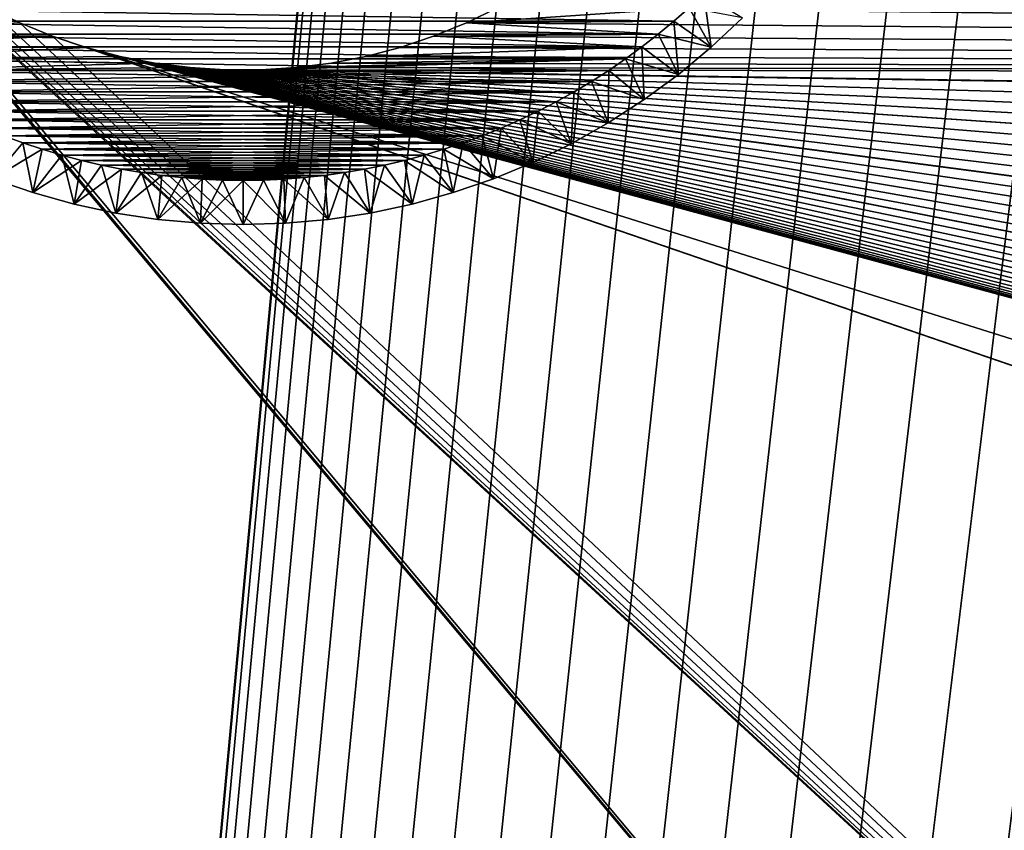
# Model space of a CAD drawing. Extents: x -260 to 260, y -882 to 882.
# Tile 123 of 234: x -205 to -183, y 570 to 589. Entities that reach past the tile are written whole.
import ezdxf

# ---------------------------------------------------------------- set-up
doc = ezdxf.new("R2010")
doc.units = 0
doc.header["$LTSCALE"] = 21.359881
for name, color, linetype in [('1', 7, 'CONTINUOUS'), ('11', 7, 'CONTINUOUS'), ('12', 7, 'CONTINUOUS'), ('16', 7, 'CONTINUOUS'), ('2', 7, 'CONTINUOUS'), ('4', 7, 'CONTINUOUS'), ('83', 7, 'CONTINUOUS'), ('85', 7, 'CONTINUOUS')]:
    doc.layers.add(name, color=color, linetype=linetype)

msp = doc.modelspace()

# ---------------------------------------------------------------- linework, layer by layer
at = {"layer": '1', "color": 7, "linetype": 'CONTINUOUS'}
for points in [[(-253.525, 812.5), (-253.525, 0), (-188.763, 696.46), (-253.525, 812.5)], [(253.525, 812.5), (-253.525, 0), (253.525, 0), (253.525, 812.5)], [(-253.525, 0), (253.525, 812.5), (116.582, 650.819), (-253.525, 0)], [(-188.763, 696.46), (-253.525, 0), (-188.985, 693.883), (-188.763, 696.46)], [(-188.985, 693.883), (-253.525, 0), (-189.096, 691.298), (-188.985, 693.883)], [(-189.096, 691.298), (-253.525, 0), (-189.096, 688.712), (-189.096, 691.298)], [(-189.096, 688.712), (-253.525, 0), (-188.985, 686.127), (-189.096, 688.712)], [(-188.985, 686.127), (-253.525, 0), (-188.763, 683.55), (-188.985, 686.127)], [(-188.763, 683.55), (-253.525, 0), (-188.43, 680.985), (-188.763, 683.55)], [(-188.43, 680.985), (-253.525, 0), (-187.987, 678.437), (-188.43, 680.985)], [(-187.987, 678.437), (-253.525, 0), (-187.434, 675.91), (-187.987, 678.437)], [(-187.434, 675.91), (-253.525, 0), (-186.774, 673.409), (-187.434, 675.91)], [(-186.774, 673.409), (-253.525, 0), (-186.006, 670.939), (-186.774, 673.409)], [(-186.006, 670.939), (-253.525, 0), (-185.133, 668.504), (-186.006, 670.939)], [(-185.133, 668.504), (-253.525, 0), (-184.156, 666.109), (-185.133, 668.504)], [(-184.156, 666.109), (-253.525, 0), (-183.077, 663.758), (-184.156, 666.109)], [(-183.077, 663.758), (-253.525, 0), (-181.898, 661.456), (-183.077, 663.758)], [(-181.898, 661.456), (-253.525, 0), (-180.621, 659.206), (-181.898, 661.456)], [(-180.621, 659.206), (-253.525, 0), (-179.248, 657.014), (-180.621, 659.206)], [(-179.248, 657.014), (-253.525, 0), (-177.782, 654.883), (-179.248, 657.014)], [(-177.782, 654.883), (-253.525, 0), (-176.226, 652.816), (-177.782, 654.883)], [(-176.226, 652.816), (-253.525, 0), (-174.582, 650.819), (-176.226, 652.816)], [(-174.582, 650.819), (-253.525, 0), (-172.854, 648.894), (-174.582, 650.819)], [(114.854, 648.894), (-253.525, 0), (116.582, 650.819), (114.854, 648.894)], [(-172.854, 648.894), (-253.525, 0), (-171.045, 647.046), (-172.854, 648.894)], [(113.045, 647.046), (-253.525, 0), (114.854, 648.894), (113.045, 647.046)], [(-171.045, 647.046), (-253.525, 0), (-169.157, 645.277), (-171.045, 647.046)], [(111.157, 645.277), (-253.525, 0), (113.045, 647.046), (111.157, 645.277)], [(-169.157, 645.277), (-253.525, 0), (-167.196, 643.59), (-169.157, 645.277)], [(109.196, 643.59), (-253.525, 0), (111.157, 645.277), (109.196, 643.59)], [(-167.196, 643.59), (-253.525, 0), (-165.164, 641.99), (-167.196, 643.59)], [(107.164, 641.99), (-253.525, 0), (109.196, 643.59), (107.164, 641.99)], [(-165.164, 641.99), (-253.525, 0), (-163.065, 640.479), (-165.164, 641.99)], [(105.065, 640.479), (-253.525, 0), (107.164, 641.99), (105.065, 640.479)], [(-163.065, 640.479), (-253.525, 0), (-160.902, 639.059), (-163.065, 640.479)], [(102.902, 639.059), (-253.525, 0), (105.065, 640.479), (102.902, 639.059)], [(-160.902, 639.059), (-253.525, 0), (-158.681, 637.734), (-160.902, 639.059)], [(100.681, 637.734), (-253.525, 0), (102.902, 639.059), (100.681, 637.734)], [(-158.681, 637.734), (-253.525, 0), (-156.405, 636.505), (-158.681, 637.734)], [(98.405, 636.505), (-253.525, 0), (100.681, 637.734), (98.405, 636.505)], [(-156.405, 636.505), (-253.525, 0), (-154.078, 635.376), (-156.405, 636.505)], [(96.078, 635.376), (-253.525, 0), (98.405, 636.505), (96.078, 635.376)], [(-154.078, 635.376), (-253.525, 0), (-151.704, 634.347), (-154.078, 635.376)], [(93.704, 634.347), (-253.525, 0), (96.078, 635.376), (93.704, 634.347)], [(-151.704, 634.347), (-253.525, 0), (-149.289, 633.422), (-151.704, 634.347)], [(91.289, 633.422), (-253.525, 0), (93.704, 634.347), (91.289, 633.422)], [(-149.289, 633.422), (-253.525, 0), (-146.835, 632.602), (-149.289, 633.422)], [(88.835, 632.602), (-253.525, 0), (91.289, 633.422), (88.835, 632.602)], [(-146.835, 632.602), (-253.525, 0), (-144.349, 631.887), (-146.835, 632.602)], [(86.349, 631.887), (-253.525, 0), (88.835, 632.602), (86.349, 631.887)], [(-144.349, 631.887), (-253.525, 0), (-141.835, 631.281), (-144.349, 631.887)], [(83.835, 631.281), (-253.525, 0), (86.349, 631.887), (83.835, 631.281)], [(-141.835, 631.281), (-253.525, 0), (-139.296, 630.783), (-141.835, 631.281)], [(81.296, 630.783), (-253.525, 0), (83.835, 631.281), (81.296, 630.783)], [(-139.296, 630.783), (-253.525, 0), (-136.739, 630.395), (-139.296, 630.783)], [(78.739, 630.395), (-253.525, 0), (81.296, 630.783), (78.739, 630.395)], [(-136.739, 630.395), (-253.525, 0), (-134.167, 630.117), (-136.739, 630.395)], [(76.167, 630.117), (-253.525, 0), (78.739, 630.395), (76.167, 630.117)], [(-134.167, 630.117), (-253.525, 0), (-131.586, 629.95), (-134.167, 630.117)], [(73.586, 629.95), (-253.525, 0), (76.167, 630.117), (73.586, 629.95)], [(-131.586, 629.95), (-253.525, 0), (-129, 629.895), (-131.586, 629.95)], [(71, 629.895), (-253.525, 0), (73.586, 629.95), (71, 629.895)], [(-129, 629.895), (-253.525, 0), (71, 629.895), (-129, 629.895)]]:
    msp.add_3dface(points, dxfattribs=at)
at = {"layer": '11', "color": 7, "linetype": 'CONTINUOUS'}
for points in [[(-194.218, 588.918, -20), (-194.94, 588.57, -20), (-189.895, 588.915, -20), (-194.218, 588.918, -20)], [(-189.895, 588.915, -20), (-194.94, 588.57, -20), (-190.241, 588.609, -20), (-189.895, 588.915, -20)], [(-204.317, 588.269, -20), (-205.06, 588.57, -20), (-209.404, 588.314, -20), (-204.317, 588.269, -20)], [(-194.94, 588.57, -20), (-195.683, 588.269, -20), (-190.596, 588.314, -20), (-194.94, 588.57, -20)], [(-190.241, 588.609, -20), (-194.94, 588.57, -20), (-190.596, 588.314, -20), (-190.241, 588.609, -20)], [(-209.04, 588.03, -20), (-204.317, 588.269, -20), (-209.404, 588.314, -20), (-209.04, 588.03, -20)], [(-190.596, 588.314, -20), (-195.683, 588.269, -20), (-190.96, 588.03, -20), (-190.596, 588.314, -20)], [(-203.557, 588.017, -20), (-204.317, 588.269, -20), (-209.04, 588.03, -20), (-203.557, 588.017, -20)], [(-195.683, 588.269, -20), (-196.443, 588.017, -20), (-190.96, 588.03, -20), (-195.683, 588.269, -20)], [(-208.667, 587.757, -20), (-203.557, 588.017, -20), (-209.04, 588.03, -20), (-208.667, 587.757, -20)], [(-202.782, 587.813, -20), (-203.557, 588.017, -20), (-208.667, 587.757, -20), (-202.782, 587.813, -20)], [(-196.443, 588.017, -20), (-197.218, 587.813, -20), (-190.96, 588.03, -20), (-196.443, 588.017, -20)], [(-190.96, 588.03, -20), (-197.218, 587.813, -20), (-191.333, 587.757, -20), (-190.96, 588.03, -20)], [(-201.995, 587.66, -20), (-202.782, 587.813, -20), (-208.667, 587.757, -20), (-201.995, 587.66, -20)], [(-208.285, 587.496, -20), (-201.995, 587.66, -20), (-208.667, 587.757, -20), (-208.285, 587.496, -20)], [(-201.2, 587.558, -20), (-201.995, 587.66, -20), (-208.285, 587.496, -20), (-201.2, 587.558, -20)], [(-198.8, 587.558, -20), (-199.599, 587.506, -20), (-191.333, 587.757, -20), (-198.8, 587.558, -20)], [(-191.333, 587.757, -20), (-199.599, 587.506, -20), (-191.715, 587.496, -20), (-191.333, 587.757, -20)], [(-198.005, 587.66, -20), (-198.8, 587.558, -20), (-191.333, 587.757, -20), (-198.005, 587.66, -20)], [(-197.218, 587.813, -20), (-198.005, 587.66, -20), (-191.333, 587.757, -20), (-197.218, 587.813, -20)], [(-200.401, 587.506, -20), (-201.2, 587.558, -20), (-208.285, 587.496, -20), (-200.401, 587.506, -20)], [(-208.285, 587.496, -20), (-191.715, 587.496, -20), (-200.401, 587.506, -20), (-208.285, 587.496, -20)], [(-207.896, 587.247, -20), (-191.715, 587.496, -20), (-208.285, 587.496, -20), (-207.896, 587.247, -20)], [(-192.104, 587.247, -20), (-191.715, 587.496, -20), (-207.896, 587.247, -20), (-192.104, 587.247, -20)], [(-199.599, 587.506, -20), (-200.401, 587.506, -20), (-191.715, 587.496, -20), (-199.599, 587.506, -20)], [(-207.5, 587.01, -20), (-192.104, 587.247, -20), (-207.896, 587.247, -20), (-207.5, 587.01, -20)], [(-192.5, 587.01, -20), (-192.104, 587.247, -20), (-207.5, 587.01, -20), (-192.5, 587.01, -20)], [(-207.096, 586.785, -20), (-192.5, 587.01, -20), (-207.5, 587.01, -20), (-207.096, 586.785, -20)], [(-192.904, 586.785, -20), (-192.5, 587.01, -20), (-207.096, 586.785, -20), (-192.904, 586.785, -20)], [(-206.686, 586.573, -20), (-192.904, 586.785, -20), (-207.096, 586.785, -20), (-206.686, 586.573, -20)], [(-193.314, 586.573, -20), (-192.904, 586.785, -20), (-206.686, 586.573, -20), (-193.314, 586.573, -20)], [(-206.269, 586.373, -20), (-193.314, 586.573, -20), (-206.686, 586.573, -20), (-206.269, 586.373, -20)], [(-193.731, 586.373, -20), (-193.314, 586.573, -20), (-206.269, 586.373, -20), (-193.731, 586.373, -20)], [(-205.847, 586.186, -20), (-193.731, 586.373, -20), (-206.269, 586.373, -20), (-205.847, 586.186, -20)], [(-194.153, 586.186, -20), (-193.731, 586.373, -20), (-205.847, 586.186, -20), (-194.153, 586.186, -20)], [(-205.419, 586.013, -20), (-194.153, 586.186, -20), (-205.847, 586.186, -20), (-205.419, 586.013, -20)], [(-194.581, 586.013, -20), (-194.153, 586.186, -20), (-205.419, 586.013, -20), (-194.581, 586.013, -20)], [(-204.985, 585.853, -20), (-194.581, 586.013, -20), (-205.419, 586.013, -20), (-204.985, 585.853, -20)], [(-195.015, 585.853, -20), (-194.581, 586.013, -20), (-204.985, 585.853, -20), (-195.015, 585.853, -20)], [(-204.547, 585.706, -20), (-195.015, 585.853, -20), (-204.985, 585.853, -20), (-204.547, 585.706, -20)], [(-195.453, 585.706, -20), (-195.015, 585.853, -20), (-204.547, 585.706, -20), (-195.453, 585.706, -20)], [(-204.105, 585.573, -20), (-195.453, 585.706, -20), (-204.547, 585.706, -20), (-204.105, 585.573, -20)], [(-195.895, 585.573, -20), (-195.453, 585.706, -20), (-204.105, 585.573, -20), (-195.895, 585.573, -20)], [(-203.659, 585.453, -20), (-195.895, 585.573, -20), (-204.105, 585.573, -20), (-203.659, 585.453, -20)], [(-196.341, 585.453, -20), (-195.895, 585.573, -20), (-203.659, 585.453, -20), (-196.341, 585.453, -20)], [(-203.209, 585.347, -20), (-196.341, 585.453, -20), (-203.659, 585.453, -20), (-203.209, 585.347, -20)], [(-196.791, 585.347, -20), (-196.341, 585.453, -20), (-203.209, 585.347, -20), (-196.791, 585.347, -20)], [(-202.756, 585.255, -20), (-196.791, 585.347, -20), (-203.209, 585.347, -20), (-202.756, 585.255, -20)], [(-197.244, 585.255, -20), (-196.791, 585.347, -20), (-202.756, 585.255, -20), (-197.244, 585.255, -20)], [(-202.301, 585.178, -20), (-197.244, 585.255, -20), (-202.756, 585.255, -20), (-202.301, 585.178, -20)], [(-197.699, 585.178, -20), (-197.244, 585.255, -20), (-202.301, 585.178, -20), (-197.699, 585.178, -20)], [(-201.843, 585.114, -20), (-197.699, 585.178, -20), (-202.301, 585.178, -20), (-201.843, 585.114, -20)], [(-198.157, 585.114, -20), (-197.699, 585.178, -20), (-201.843, 585.114, -20), (-198.157, 585.114, -20)], [(-201.384, 585.064, -20), (-198.157, 585.114, -20), (-201.843, 585.114, -20), (-201.384, 585.064, -20)], [(-198.616, 585.064, -20), (-198.157, 585.114, -20), (-201.384, 585.064, -20), (-198.616, 585.064, -20)], [(-200.923, 585.028, -20), (-198.616, 585.064, -20), (-201.384, 585.064, -20), (-200.923, 585.028, -20)], [(-199.077, 585.028, -20), (-198.616, 585.064, -20), (-200.923, 585.028, -20), (-199.077, 585.028, -20)], [(-200.462, 585.007, -20), (-199.077, 585.028, -20), (-200.923, 585.028, -20), (-200.462, 585.007, -20)], [(-199.538, 585.007, -20), (-199.077, 585.028, -20), (-200.462, 585.007, -20), (-199.538, 585.007, -20)], [(-200, 585, -20), (-199.538, 585.007, -20), (-200.462, 585.007, -20), (-200, 585, -20)]]:
    msp.add_3dface(points, dxfattribs=at)
at = {"layer": '12', "color": 7, "linetype": 'CONTINUOUS'}
for points in [[(-209.759, 588.609, -70), (-210.105, 588.915, -70), (-190.241, 588.609, -70), (-209.759, 588.609, -70)], [(-190.241, 588.609, -70), (-210.105, 588.915, -70), (-189.895, 588.915, -70), (-190.241, 588.609, -70)], [(-209.404, 588.314, -70), (-209.759, 588.609, -70), (-190.596, 588.314, -70), (-209.404, 588.314, -70)], [(-190.596, 588.314, -70), (-209.759, 588.609, -70), (-190.241, 588.609, -70), (-190.596, 588.314, -70)], [(-209.04, 588.03, -70), (-209.404, 588.314, -70), (-190.96, 588.03, -70), (-209.04, 588.03, -70)], [(-190.96, 588.03, -70), (-209.404, 588.314, -70), (-190.596, 588.314, -70), (-190.96, 588.03, -70)], [(-208.667, 587.757, -70), (-209.04, 588.03, -70), (-191.333, 587.757, -70), (-208.667, 587.757, -70)], [(-191.333, 587.757, -70), (-209.04, 588.03, -70), (-190.96, 588.03, -70), (-191.333, 587.757, -70)], [(-208.285, 587.496, -70), (-208.667, 587.757, -70), (-191.715, 587.496, -70), (-208.285, 587.496, -70)], [(-191.715, 587.496, -70), (-208.667, 587.757, -70), (-191.333, 587.757, -70), (-191.715, 587.496, -70)], [(-207.896, 587.247, -70), (-208.285, 587.496, -70), (-192.104, 587.247, -70), (-207.896, 587.247, -70)], [(-192.104, 587.247, -70), (-208.285, 587.496, -70), (-191.715, 587.496, -70), (-192.104, 587.247, -70)], [(-207.5, 587.01, -70), (-207.896, 587.247, -70), (-192.5, 587.01, -70), (-207.5, 587.01, -70)], [(-192.5, 587.01, -70), (-207.896, 587.247, -70), (-192.104, 587.247, -70), (-192.5, 587.01, -70)], [(-207.096, 586.785, -70), (-207.5, 587.01, -70), (-192.904, 586.785, -70), (-207.096, 586.785, -70)], [(-192.904, 586.785, -70), (-207.5, 587.01, -70), (-192.5, 587.01, -70), (-192.904, 586.785, -70)], [(-206.686, 586.573, -70), (-207.096, 586.785, -70), (-193.314, 586.573, -70), (-206.686, 586.573, -70)], [(-193.314, 586.573, -70), (-207.096, 586.785, -70), (-192.904, 586.785, -70), (-193.314, 586.573, -70)], [(-206.269, 586.373, -70), (-206.686, 586.573, -70), (-193.731, 586.373, -70), (-206.269, 586.373, -70)], [(-193.731, 586.373, -70), (-206.686, 586.573, -70), (-193.314, 586.573, -70), (-193.731, 586.373, -70)], [(-205.847, 586.186, -70), (-206.269, 586.373, -70), (-194.153, 586.186, -70), (-205.847, 586.186, -70)], [(-194.153, 586.186, -70), (-206.269, 586.373, -70), (-193.731, 586.373, -70), (-194.153, 586.186, -70)], [(-205.419, 586.013, -70), (-205.847, 586.186, -70), (-194.581, 586.013, -70), (-205.419, 586.013, -70)], [(-194.581, 586.013, -70), (-205.847, 586.186, -70), (-194.153, 586.186, -70), (-194.581, 586.013, -70)], [(-204.985, 585.853, -70), (-205.419, 586.013, -70), (-195.015, 585.853, -70), (-204.985, 585.853, -70)], [(-195.015, 585.853, -70), (-205.419, 586.013, -70), (-194.581, 586.013, -70), (-195.015, 585.853, -70)], [(-204.547, 585.706, -70), (-204.985, 585.853, -70), (-195.453, 585.706, -70), (-204.547, 585.706, -70)], [(-195.453, 585.706, -70), (-204.985, 585.853, -70), (-195.015, 585.853, -70), (-195.453, 585.706, -70)], [(-204.105, 585.573, -70), (-204.547, 585.706, -70), (-195.895, 585.573, -70), (-204.105, 585.573, -70)], [(-195.895, 585.573, -70), (-204.547, 585.706, -70), (-195.453, 585.706, -70), (-195.895, 585.573, -70)], [(-203.659, 585.453, -70), (-204.105, 585.573, -70), (-196.341, 585.453, -70), (-203.659, 585.453, -70)], [(-196.341, 585.453, -70), (-204.105, 585.573, -70), (-195.895, 585.573, -70), (-196.341, 585.453, -70)], [(-203.209, 585.347, -70), (-203.659, 585.453, -70), (-196.791, 585.347, -70), (-203.209, 585.347, -70)], [(-196.791, 585.347, -70), (-203.659, 585.453, -70), (-196.341, 585.453, -70), (-196.791, 585.347, -70)], [(-202.756, 585.255, -70), (-203.209, 585.347, -70), (-197.244, 585.255, -70), (-202.756, 585.255, -70)], [(-197.244, 585.255, -70), (-203.209, 585.347, -70), (-196.791, 585.347, -70), (-197.244, 585.255, -70)], [(-202.301, 585.178, -70), (-202.756, 585.255, -70), (-197.699, 585.178, -70), (-202.301, 585.178, -70)], [(-197.699, 585.178, -70), (-202.756, 585.255, -70), (-197.244, 585.255, -70), (-197.699, 585.178, -70)], [(-201.843, 585.114, -70), (-202.301, 585.178, -70), (-198.157, 585.114, -70), (-201.843, 585.114, -70)], [(-198.157, 585.114, -70), (-202.301, 585.178, -70), (-197.699, 585.178, -70), (-198.157, 585.114, -70)], [(-201.384, 585.064, -70), (-201.843, 585.114, -70), (-198.616, 585.064, -70), (-201.384, 585.064, -70)], [(-198.616, 585.064, -70), (-201.843, 585.114, -70), (-198.157, 585.114, -70), (-198.616, 585.064, -70)], [(-200.923, 585.028, -70), (-201.384, 585.064, -70), (-199.077, 585.028, -70), (-200.923, 585.028, -70)], [(-199.077, 585.028, -70), (-201.384, 585.064, -70), (-198.616, 585.064, -70), (-199.077, 585.028, -70)], [(-200.462, 585.007, -70), (-200.923, 585.028, -70), (-199.538, 585.007, -70), (-200.462, 585.007, -70)], [(-199.538, 585.007, -70), (-200.923, 585.028, -70), (-199.077, 585.028, -70), (-199.538, 585.007, -70)], [(-200, 585, -70), (-200.462, 585.007, -70), (-199.538, 585.007, -70), (-200, 585, -70)]]:
    msp.add_3dface(points, dxfattribs=at)
at = {"layer": '16', "color": 7, "linetype": 'CONTINUOUS'}
for points in [[(-188.686, 588.686, -21), (-189.39, 588.024, -21), (-188.686, 588.686, -69), (-188.686, 588.686, -21)], [(-188.686, 588.686, -69), (-189.39, 588.024, -21), (-189.39, 588.024, -69), (-188.686, 588.686, -69)], [(-189.39, 588.024, -21), (-190.132, 587.405, -21), (-189.39, 588.024, -69), (-189.39, 588.024, -21)], [(-189.39, 588.024, -69), (-190.132, 587.405, -21), (-190.132, 587.405, -69), (-189.39, 588.024, -69)], [(-190.132, 587.405, -21), (-190.911, 586.832, -21), (-190.132, 587.405, -69), (-190.132, 587.405, -21)], [(-190.132, 587.405, -69), (-190.911, 586.832, -21), (-190.911, 586.832, -69), (-190.132, 587.405, -69)], [(-190.911, 586.832, -21), (-191.723, 586.307, -21), (-190.911, 586.832, -69), (-190.911, 586.832, -21)], [(-190.911, 586.832, -69), (-191.723, 586.307, -21), (-191.723, 586.307, -69), (-190.911, 586.832, -69)], [(-191.723, 586.307, -21), (-192.564, 585.833, -21), (-191.723, 586.307, -69), (-191.723, 586.307, -21)], [(-191.723, 586.307, -69), (-192.564, 585.833, -21), (-192.564, 585.833, -69), (-191.723, 586.307, -69)], [(-192.564, 585.833, -21), (-193.433, 585.41, -21), (-192.564, 585.833, -69), (-192.564, 585.833, -21)], [(-192.564, 585.833, -69), (-193.433, 585.41, -21), (-193.433, 585.41, -69), (-192.564, 585.833, -69)], [(-193.433, 585.41, -21), (-194.326, 585.04, -21), (-193.433, 585.41, -69), (-193.433, 585.41, -21)], [(-193.433, 585.41, -69), (-194.326, 585.04, -21), (-194.326, 585.04, -69), (-193.433, 585.41, -69)], [(-204.76, 584.724, -21), (-205.674, 585.04, -21), (-204.76, 584.724, -69), (-204.76, 584.724, -21)], [(-204.76, 584.724, -69), (-205.674, 585.04, -21), (-205.674, 585.04, -69), (-204.76, 584.724, -69)], [(-194.326, 585.04, -21), (-195.24, 584.724, -21), (-194.326, 585.04, -69), (-194.326, 585.04, -21)], [(-194.326, 585.04, -69), (-195.24, 584.724, -21), (-195.24, 584.724, -69), (-194.326, 585.04, -69)], [(-203.829, 584.465, -21), (-204.76, 584.724, -21), (-203.829, 584.465, -69), (-203.829, 584.465, -21)], [(-203.829, 584.465, -69), (-204.76, 584.724, -21), (-204.76, 584.724, -69), (-203.829, 584.465, -69)], [(-195.24, 584.724, -21), (-196.171, 584.465, -21), (-195.24, 584.724, -69), (-195.24, 584.724, -21)], [(-195.24, 584.724, -69), (-196.171, 584.465, -21), (-196.171, 584.465, -69), (-195.24, 584.724, -69)], [(-202.884, 584.262, -21), (-203.829, 584.465, -21), (-202.884, 584.262, -69), (-202.884, 584.262, -21)], [(-202.884, 584.262, -69), (-203.829, 584.465, -21), (-203.829, 584.465, -69), (-202.884, 584.262, -69)], [(-196.171, 584.465, -21), (-197.116, 584.262, -21), (-196.171, 584.465, -69), (-196.171, 584.465, -21)], [(-196.171, 584.465, -69), (-197.116, 584.262, -21), (-197.116, 584.262, -69), (-196.171, 584.465, -69)], [(-201.929, 584.117, -21), (-202.884, 584.262, -21), (-201.929, 584.117, -69), (-201.929, 584.117, -21)], [(-201.929, 584.117, -69), (-202.884, 584.262, -21), (-202.884, 584.262, -69), (-201.929, 584.117, -69)], [(-200.966, 584.029, -21), (-201.929, 584.117, -21), (-200.966, 584.029, -69), (-200.966, 584.029, -21)], [(-200.966, 584.029, -69), (-201.929, 584.117, -21), (-201.929, 584.117, -69), (-200.966, 584.029, -69)], [(-198.071, 584.117, -21), (-199.034, 584.029, -21), (-198.071, 584.117, -69), (-198.071, 584.117, -21)], [(-198.071, 584.117, -69), (-199.034, 584.029, -21), (-199.034, 584.029, -69), (-198.071, 584.117, -69)], [(-197.116, 584.262, -21), (-198.071, 584.117, -21), (-197.116, 584.262, -69), (-197.116, 584.262, -21)], [(-197.116, 584.262, -69), (-198.071, 584.117, -21), (-198.071, 584.117, -69), (-197.116, 584.262, -69)], [(-200, 584, -21), (-200.966, 584.029, -21), (-200, 584, -69), (-200, 584, -21)], [(-200, 584, -69), (-200.966, 584.029, -21), (-200.966, 584.029, -69), (-200, 584, -69)], [(-199.034, 584.029, -21), (-200, 584, -21), (-199.034, 584.029, -69), (-199.034, 584.029, -21)], [(-199.034, 584.029, -69), (-200, 584, -21), (-200, 584, -69), (-199.034, 584.029, -69)]]:
    msp.add_3dface(points, dxfattribs=at)
at = {"layer": '2', "color": 7, "linetype": 'CONTINUOUS'}
for points in [[(-209.518, 591.897, -9), (-156.739, 529, -9), (-233.78, 150.746, -9), (-209.518, 591.897, -9)], [(-209.518, 591.897, -9), (-208.979, 591.304, -9), (-156.739, 529, -9), (-209.518, 591.897, -9)], [(-208.979, 591.304, -9), (-208.404, 590.747, -9), (-156.739, 529, -9), (-208.979, 591.304, -9)], [(-208.404, 590.747, -9), (-207.794, 590.227, -9), (-141.261, 529, -9), (-208.404, 590.747, -9)], [(-156.739, 529, -9), (-208.404, 590.747, -9), (-141.261, 529, -9), (-156.739, 529, -9)], [(-207.794, 590.227, -9), (-207.152, 589.748, -9), (-141.261, 529, -9), (-207.794, 590.227, -9)], [(-207.152, 589.748, -9), (-206.48, 589.311, -9), (-141.261, 529, -9), (-207.152, 589.748, -9)], [(-206.48, 589.311, -9), (-205.782, 588.917, -9), (-141.261, 529, -9), (-206.48, 589.311, -9)], [(-194.218, 588.918, -9), (-193.52, 589.311, -9), (-43.72, 587.297, -9), (-194.218, 588.918, -9)], [(-43.72, 587.297, -9), (-193.52, 589.311, -9), (-43.283, 589.337, -9), (-43.72, 587.297, -9)], [(-205.782, 588.917, -9), (-205.06, 588.57, -9), (-141.261, 529, -9), (-205.782, 588.917, -9)], [(-194.94, 588.57, -9), (-194.218, 588.918, -9), (-43.72, 587.297, -9), (-194.94, 588.57, -9)], [(-205.06, 588.57, -9), (-204.317, 588.269, -9), (-141.261, 529, -9), (-205.06, 588.57, -9)], [(-195.683, 588.269, -9), (-194.94, 588.57, -9), (-43.72, 587.297, -9), (-195.683, 588.269, -9)], [(-204.317, 588.269, -9), (-203.557, 588.017, -9), (-31.739, 529, -9), (-204.317, 588.269, -9)], [(-204.317, 588.269, -9), (-31.739, 529, -9), (-141.261, 529, -9), (-204.317, 588.269, -9)], [(-196.443, 588.017, -9), (-195.683, 588.269, -9), (-43.72, 587.297, -9), (-196.443, 588.017, -9)], [(-203.557, 588.017, -9), (-202.782, 587.813, -9), (-21.035, 539.785, -9), (-203.557, 588.017, -9)], [(-11.35, 535.972, -9), (-203.557, 588.017, -9), (-13.354, 536.551, -9), (-11.35, 535.972, -9)], [(-203.557, 588.017, -9), (-11.35, 535.972, -9), (-16.261, 529, -9), (-203.557, 588.017, -9)], [(-13.354, 536.551, -9), (-203.557, 588.017, -9), (-15.329, 537.223, -9), (-13.354, 536.551, -9)], [(-15.329, 537.223, -9), (-203.557, 588.017, -9), (-17.27, 537.988, -9), (-15.329, 537.223, -9)], [(-17.27, 537.988, -9), (-203.557, 588.017, -9), (-19.173, 538.842, -9), (-17.27, 537.988, -9)], [(-19.173, 538.842, -9), (-203.557, 588.017, -9), (-21.035, 539.785, -9), (-19.173, 538.842, -9)], [(-31.739, 529, -9), (-203.557, 588.017, -9), (-16.261, 529, -9), (-31.739, 529, -9)], [(-197.218, 587.813, -9), (-196.443, 588.017, -9), (-43.72, 587.297, -9), (-197.218, 587.813, -9)], [(-202.782, 587.813, -9), (-201.995, 587.66, -9), (-37.64, 555.262, -9), (-202.782, 587.813, -9)], [(-21.035, 539.785, -9), (-202.782, 587.813, -9), (-22.85, 540.814, -9), (-21.035, 539.785, -9)], [(-22.85, 540.814, -9), (-202.782, 587.813, -9), (-24.614, 541.927, -9), (-22.85, 540.814, -9)], [(-24.614, 541.927, -9), (-202.782, 587.813, -9), (-26.325, 543.122, -9), (-24.614, 541.927, -9)], [(-26.325, 543.122, -9), (-202.782, 587.813, -9), (-27.978, 544.395, -9), (-26.325, 543.122, -9)], [(-27.978, 544.395, -9), (-202.782, 587.813, -9), (-29.569, 545.745, -9), (-27.978, 544.395, -9)], [(-29.569, 545.745, -9), (-202.782, 587.813, -9), (-31.095, 547.167, -9), (-29.569, 545.745, -9)], [(-31.095, 547.167, -9), (-202.782, 587.813, -9), (-32.553, 548.66, -9), (-31.095, 547.167, -9)], [(-32.553, 548.66, -9), (-202.782, 587.813, -9), (-33.939, 550.219, -9), (-32.553, 548.66, -9)], [(-33.939, 550.219, -9), (-202.782, 587.813, -9), (-35.251, 551.841, -9), (-33.939, 550.219, -9)], [(-35.251, 551.841, -9), (-202.782, 587.813, -9), (-36.486, 553.524, -9), (-35.251, 551.841, -9)], [(-36.486, 553.524, -9), (-202.782, 587.813, -9), (-37.64, 555.262, -9), (-36.486, 553.524, -9)], [(-201.995, 587.66, -9), (-201.2, 587.558, -9), (-42.751, 566.645, -9), (-201.995, 587.66, -9)], [(-37.64, 555.262, -9), (-201.995, 587.66, -9), (-38.711, 557.052, -9), (-37.64, 555.262, -9)], [(-38.711, 557.052, -9), (-201.995, 587.66, -9), (-39.697, 558.89, -9), (-38.711, 557.052, -9)], [(-39.697, 558.89, -9), (-201.995, 587.66, -9), (-40.596, 560.773, -9), (-39.697, 558.89, -9)], [(-40.596, 560.773, -9), (-201.995, 587.66, -9), (-41.406, 562.696, -9), (-40.596, 560.773, -9)], [(-41.406, 562.696, -9), (-201.995, 587.66, -9), (-42.124, 564.655, -9), (-41.406, 562.696, -9)], [(-42.124, 564.655, -9), (-201.995, 587.66, -9), (-42.751, 566.645, -9), (-42.124, 564.655, -9)], [(-198.8, 587.558, -9), (-198.005, 587.66, -9), (-43.72, 587.297, -9), (-198.8, 587.558, -9)], [(-198.005, 587.66, -9), (-197.218, 587.813, -9), (-43.72, 587.297, -9), (-198.005, 587.66, -9)], [(-201.2, 587.558, -9), (-200.401, 587.506, -9), (-44.451, 576.914, -9), (-201.2, 587.558, -9)], [(-42.751, 566.645, -9), (-201.2, 587.558, -9), (-43.283, 568.663, -9), (-42.751, 566.645, -9)], [(-43.283, 568.663, -9), (-201.2, 587.558, -9), (-43.72, 570.703, -9), (-43.283, 568.663, -9)], [(-43.72, 570.703, -9), (-201.2, 587.558, -9), (-44.06, 572.761, -9), (-43.72, 570.703, -9)], [(-44.06, 572.761, -9), (-201.2, 587.558, -9), (-44.304, 574.833, -9), (-44.06, 572.761, -9)], [(-44.304, 574.833, -9), (-201.2, 587.558, -9), (-44.451, 576.914, -9), (-44.304, 574.833, -9)], [(-44.5, 579, -9), (-200.401, 587.506, -9), (-44.451, 581.086, -9), (-44.5, 579, -9)], [(-200.401, 587.506, -9), (-44.5, 579, -9), (-44.451, 576.914, -9), (-200.401, 587.506, -9)], [(-44.451, 581.086, -9), (-200.401, 587.506, -9), (-44.304, 583.167, -9), (-44.451, 581.086, -9)], [(-44.304, 583.167, -9), (-200.401, 587.506, -9), (-44.06, 585.239, -9), (-44.304, 583.167, -9)], [(-200.401, 587.506, -9), (-199.599, 587.506, -9), (-44.06, 585.239, -9), (-200.401, 587.506, -9)], [(-199.599, 587.506, -9), (-198.8, 587.558, -9), (-43.72, 587.297, -9), (-199.599, 587.506, -9)], [(-43.72, 587.297, -9), (-44.06, 585.239, -9), (-199.599, 587.506, -9), (-43.72, 587.297, -9)]]:
    msp.add_3dface(points, dxfattribs=at)
at = {"layer": '4', "color": 7, "linetype": 'CONTINUOUS'}
for points in [[(-205.06, 588.57, -9), (-205.782, 588.917, -9), (-205.06, 588.57, -20), (-205.06, 588.57, -9)], [(-194.218, 588.918, -9), (-194.94, 588.57, -9), (-194.218, 588.918, -20), (-194.218, 588.918, -9)], [(-194.218, 588.918, -20), (-194.94, 588.57, -9), (-194.94, 588.57, -20), (-194.218, 588.918, -20)], [(-204.317, 588.269, -9), (-205.06, 588.57, -9), (-204.317, 588.269, -20), (-204.317, 588.269, -9)], [(-204.317, 588.269, -20), (-205.06, 588.57, -9), (-205.06, 588.57, -20), (-204.317, 588.269, -20)], [(-194.94, 588.57, -9), (-195.683, 588.269, -9), (-194.94, 588.57, -20), (-194.94, 588.57, -9)], [(-194.94, 588.57, -20), (-195.683, 588.269, -9), (-195.683, 588.269, -20), (-194.94, 588.57, -20)], [(-203.557, 588.017, -9), (-204.317, 588.269, -9), (-203.557, 588.017, -20), (-203.557, 588.017, -9)], [(-203.557, 588.017, -20), (-204.317, 588.269, -9), (-204.317, 588.269, -20), (-203.557, 588.017, -20)], [(-195.683, 588.269, -9), (-196.443, 588.017, -9), (-195.683, 588.269, -20), (-195.683, 588.269, -9)], [(-195.683, 588.269, -20), (-196.443, 588.017, -9), (-196.443, 588.017, -20), (-195.683, 588.269, -20)], [(-202.782, 587.813, -9), (-203.557, 588.017, -9), (-202.782, 587.813, -20), (-202.782, 587.813, -9)], [(-202.782, 587.813, -20), (-203.557, 588.017, -9), (-203.557, 588.017, -20), (-202.782, 587.813, -20)], [(-196.443, 588.017, -9), (-197.218, 587.813, -9), (-196.443, 588.017, -20), (-196.443, 588.017, -9)], [(-196.443, 588.017, -20), (-197.218, 587.813, -9), (-197.218, 587.813, -20), (-196.443, 588.017, -20)], [(-201.995, 587.66, -9), (-202.782, 587.813, -9), (-201.995, 587.66, -20), (-201.995, 587.66, -9)], [(-201.995, 587.66, -20), (-202.782, 587.813, -9), (-202.782, 587.813, -20), (-201.995, 587.66, -20)], [(-201.2, 587.558, -9), (-201.995, 587.66, -9), (-201.2, 587.558, -20), (-201.2, 587.558, -9)], [(-201.2, 587.558, -20), (-201.995, 587.66, -9), (-201.995, 587.66, -20), (-201.2, 587.558, -20)], [(-198.005, 587.66, -9), (-198.8, 587.558, -9), (-198.005, 587.66, -20), (-198.005, 587.66, -9)], [(-198.005, 587.66, -20), (-198.8, 587.558, -9), (-198.8, 587.558, -20), (-198.005, 587.66, -20)], [(-197.218, 587.813, -9), (-198.005, 587.66, -9), (-197.218, 587.813, -20), (-197.218, 587.813, -9)], [(-197.218, 587.813, -20), (-198.005, 587.66, -9), (-198.005, 587.66, -20), (-197.218, 587.813, -20)], [(-200.401, 587.506, -9), (-201.2, 587.558, -9), (-200.401, 587.506, -20), (-200.401, 587.506, -9)], [(-200.401, 587.506, -20), (-201.2, 587.558, -9), (-201.2, 587.558, -20), (-200.401, 587.506, -20)], [(-199.599, 587.506, -9), (-200.401, 587.506, -9), (-199.599, 587.506, -20), (-199.599, 587.506, -9)], [(-199.599, 587.506, -20), (-200.401, 587.506, -9), (-200.401, 587.506, -20), (-199.599, 587.506, -20)], [(-198.8, 587.558, -9), (-199.599, 587.506, -9), (-198.8, 587.558, -20), (-198.8, 587.558, -9)], [(-198.8, 587.558, -20), (-199.599, 587.506, -9), (-199.599, 587.506, -20), (-198.8, 587.558, -20)]]:
    msp.add_3dface(points, dxfattribs=at)
at = {"layer": '83', "color": 7, "linetype": 'CONTINUOUS'}
for points in [[(-189.895, 588.915, -20), (-190.241, 588.609, -20), (-189.39, 588.024, -21), (-189.895, 588.915, -20)], [(-189.895, 588.915, -20), (-189.39, 588.024, -21), (-188.686, 588.686, -21), (-189.895, 588.915, -20)], [(-190.241, 588.609, -20), (-190.596, 588.314, -20), (-189.39, 588.024, -21), (-190.241, 588.609, -20)], [(-190.596, 588.314, -20), (-190.96, 588.03, -20), (-190.132, 587.405, -21), (-190.596, 588.314, -20)], [(-190.596, 588.314, -20), (-190.132, 587.405, -21), (-189.39, 588.024, -21), (-190.596, 588.314, -20)], [(-190.96, 588.03, -20), (-191.333, 587.757, -20), (-190.132, 587.405, -21), (-190.96, 588.03, -20)], [(-191.333, 587.757, -20), (-191.715, 587.496, -20), (-190.911, 586.832, -21), (-191.333, 587.757, -20)], [(-191.333, 587.757, -20), (-190.911, 586.832, -21), (-190.132, 587.405, -21), (-191.333, 587.757, -20)], [(-191.715, 587.496, -20), (-192.104, 587.247, -20), (-190.911, 586.832, -21), (-191.715, 587.496, -20)], [(-192.104, 587.247, -20), (-192.5, 587.01, -20), (-191.723, 586.307, -21), (-192.104, 587.247, -20)], [(-192.104, 587.247, -20), (-191.723, 586.307, -21), (-190.911, 586.832, -21), (-192.104, 587.247, -20)], [(-192.5, 587.01, -20), (-192.904, 586.785, -20), (-191.723, 586.307, -21), (-192.5, 587.01, -20)], [(-192.904, 586.785, -20), (-193.314, 586.573, -20), (-192.564, 585.833, -21), (-192.904, 586.785, -20)], [(-192.904, 586.785, -20), (-192.564, 585.833, -21), (-191.723, 586.307, -21), (-192.904, 586.785, -20)], [(-193.314, 586.573, -20), (-193.731, 586.373, -20), (-192.564, 585.833, -21), (-193.314, 586.573, -20)], [(-193.731, 586.373, -20), (-194.153, 586.186, -20), (-193.433, 585.41, -21), (-193.731, 586.373, -20)], [(-193.731, 586.373, -20), (-193.433, 585.41, -21), (-192.564, 585.833, -21), (-193.731, 586.373, -20)], [(-194.153, 586.186, -20), (-194.581, 586.013, -20), (-193.433, 585.41, -21), (-194.153, 586.186, -20)], [(-204.985, 585.853, -20), (-205.419, 586.013, -20), (-205.674, 585.04, -21), (-204.985, 585.853, -20)], [(-204.985, 585.853, -20), (-205.674, 585.04, -21), (-204.76, 584.724, -21), (-204.985, 585.853, -20)], [(-204.547, 585.706, -20), (-204.985, 585.853, -20), (-204.76, 584.724, -21), (-204.547, 585.706, -20)], [(-195.015, 585.853, -20), (-195.453, 585.706, -20), (-194.326, 585.04, -21), (-195.015, 585.853, -20)], [(-194.581, 586.013, -20), (-195.015, 585.853, -20), (-194.326, 585.04, -21), (-194.581, 586.013, -20)], [(-194.581, 586.013, -20), (-194.326, 585.04, -21), (-193.433, 585.41, -21), (-194.581, 586.013, -20)], [(-204.105, 585.573, -20), (-204.547, 585.706, -20), (-204.76, 584.724, -21), (-204.105, 585.573, -20)], [(-195.453, 585.706, -20), (-195.895, 585.573, -20), (-195.24, 584.724, -21), (-195.453, 585.706, -20)], [(-195.453, 585.706, -20), (-195.24, 584.724, -21), (-194.326, 585.04, -21), (-195.453, 585.706, -20)], [(-204.105, 585.573, -20), (-204.76, 584.724, -21), (-203.829, 584.465, -21), (-204.105, 585.573, -20)], [(-203.659, 585.453, -20), (-204.105, 585.573, -20), (-203.829, 584.465, -21), (-203.659, 585.453, -20)], [(-203.209, 585.347, -20), (-203.659, 585.453, -20), (-203.829, 584.465, -21), (-203.209, 585.347, -20)], [(-196.341, 585.453, -20), (-196.791, 585.347, -20), (-196.171, 584.465, -21), (-196.341, 585.453, -20)], [(-195.895, 585.573, -20), (-196.341, 585.453, -20), (-195.24, 584.724, -21), (-195.895, 585.573, -20)], [(-196.341, 585.453, -20), (-196.171, 584.465, -21), (-195.24, 584.724, -21), (-196.341, 585.453, -20)], [(-203.209, 585.347, -20), (-203.829, 584.465, -21), (-202.884, 584.262, -21), (-203.209, 585.347, -20)], [(-202.756, 585.255, -20), (-203.209, 585.347, -20), (-202.884, 584.262, -21), (-202.756, 585.255, -20)], [(-202.301, 585.178, -20), (-202.756, 585.255, -20), (-202.884, 584.262, -21), (-202.301, 585.178, -20)], [(-202.301, 585.178, -20), (-202.884, 584.262, -21), (-201.929, 584.117, -21), (-202.301, 585.178, -20)], [(-201.843, 585.114, -20), (-202.301, 585.178, -20), (-201.929, 584.117, -21), (-201.843, 585.114, -20)], [(-197.699, 585.178, -20), (-198.157, 585.114, -20), (-197.116, 584.262, -21), (-197.699, 585.178, -20)], [(-197.244, 585.255, -20), (-197.699, 585.178, -20), (-197.116, 584.262, -21), (-197.244, 585.255, -20)], [(-196.791, 585.347, -20), (-197.244, 585.255, -20), (-196.171, 584.465, -21), (-196.791, 585.347, -20)], [(-197.244, 585.255, -20), (-197.116, 584.262, -21), (-196.171, 584.465, -21), (-197.244, 585.255, -20)], [(-201.384, 585.064, -20), (-201.843, 585.114, -20), (-201.929, 584.117, -21), (-201.384, 585.064, -20)], [(-201.384, 585.064, -20), (-201.929, 584.117, -21), (-200.966, 584.029, -21), (-201.384, 585.064, -20)], [(-200.923, 585.028, -20), (-201.384, 585.064, -20), (-200.966, 584.029, -21), (-200.923, 585.028, -20)], [(-200.462, 585.007, -20), (-200.923, 585.028, -20), (-200.966, 584.029, -21), (-200.462, 585.007, -20)], [(-200.462, 585.007, -20), (-200.966, 584.029, -21), (-200, 584, -21), (-200.462, 585.007, -20)], [(-200, 585, -20), (-200.462, 585.007, -20), (-200, 584, -21), (-200, 585, -20)], [(-199.538, 585.007, -20), (-200, 585, -20), (-199.034, 584.029, -21), (-199.538, 585.007, -20)], [(-200, 585, -20), (-200, 584, -21), (-199.034, 584.029, -21), (-200, 585, -20)], [(-199.077, 585.028, -20), (-199.538, 585.007, -20), (-199.034, 584.029, -21), (-199.077, 585.028, -20)], [(-198.616, 585.064, -20), (-199.077, 585.028, -20), (-198.071, 584.117, -21), (-198.616, 585.064, -20)], [(-199.077, 585.028, -20), (-199.034, 584.029, -21), (-198.071, 584.117, -21), (-199.077, 585.028, -20)], [(-198.157, 585.114, -20), (-198.616, 585.064, -20), (-198.071, 584.117, -21), (-198.157, 585.114, -20)], [(-198.157, 585.114, -20), (-198.071, 584.117, -21), (-197.116, 584.262, -21), (-198.157, 585.114, -20)]]:
    msp.add_3dface(points, dxfattribs=at)
at = {"layer": '85', "color": 7, "linetype": 'CONTINUOUS'}
for points in [[(-189.895, 588.915, -70), (-189.558, 589.231, -70), (-189.39, 588.024, -69), (-189.895, 588.915, -70)], [(-189.558, 589.231, -70), (-188.686, 588.686, -69), (-189.39, 588.024, -69), (-189.558, 589.231, -70)], [(-190.241, 588.609, -70), (-189.895, 588.915, -70), (-189.39, 588.024, -69), (-190.241, 588.609, -70)], [(-190.596, 588.314, -70), (-190.241, 588.609, -70), (-190.132, 587.405, -69), (-190.596, 588.314, -70)], [(-190.241, 588.609, -70), (-189.39, 588.024, -69), (-190.132, 587.405, -69), (-190.241, 588.609, -70)], [(-190.96, 588.03, -70), (-190.596, 588.314, -70), (-190.132, 587.405, -69), (-190.96, 588.03, -70)], [(-191.333, 587.757, -70), (-190.96, 588.03, -70), (-190.911, 586.832, -69), (-191.333, 587.757, -70)], [(-190.96, 588.03, -70), (-190.132, 587.405, -69), (-190.911, 586.832, -69), (-190.96, 588.03, -70)], [(-191.715, 587.496, -70), (-191.333, 587.757, -70), (-190.911, 586.832, -69), (-191.715, 587.496, -70)], [(-192.104, 587.247, -70), (-191.715, 587.496, -70), (-191.723, 586.307, -69), (-192.104, 587.247, -70)], [(-191.715, 587.496, -70), (-190.911, 586.832, -69), (-191.723, 586.307, -69), (-191.715, 587.496, -70)], [(-192.5, 587.01, -70), (-192.104, 587.247, -70), (-191.723, 586.307, -69), (-192.5, 587.01, -70)], [(-192.904, 586.785, -70), (-192.5, 587.01, -70), (-192.564, 585.833, -69), (-192.904, 586.785, -70)], [(-192.5, 587.01, -70), (-191.723, 586.307, -69), (-192.564, 585.833, -69), (-192.5, 587.01, -70)], [(-193.314, 586.573, -70), (-192.904, 586.785, -70), (-192.564, 585.833, -69), (-193.314, 586.573, -70)], [(-193.731, 586.373, -70), (-193.314, 586.573, -70), (-193.433, 585.41, -69), (-193.731, 586.373, -70)], [(-193.314, 586.573, -70), (-192.564, 585.833, -69), (-193.433, 585.41, -69), (-193.314, 586.573, -70)], [(-194.153, 586.186, -70), (-193.731, 586.373, -70), (-193.433, 585.41, -69), (-194.153, 586.186, -70)], [(-194.581, 586.013, -70), (-194.153, 586.186, -70), (-194.326, 585.04, -69), (-194.581, 586.013, -70)], [(-194.153, 586.186, -70), (-193.433, 585.41, -69), (-194.326, 585.04, -69), (-194.153, 586.186, -70)], [(-205.419, 586.013, -70), (-204.985, 585.853, -70), (-205.674, 585.04, -69), (-205.419, 586.013, -70)], [(-204.985, 585.853, -70), (-204.547, 585.706, -70), (-205.674, 585.04, -69), (-204.985, 585.853, -70)], [(-195.453, 585.706, -70), (-195.015, 585.853, -70), (-195.24, 584.724, -69), (-195.453, 585.706, -70)], [(-195.015, 585.853, -70), (-194.326, 585.04, -69), (-195.24, 584.724, -69), (-195.015, 585.853, -70)], [(-195.015, 585.853, -70), (-194.581, 586.013, -70), (-194.326, 585.04, -69), (-195.015, 585.853, -70)], [(-204.547, 585.706, -70), (-204.76, 584.724, -69), (-205.674, 585.04, -69), (-204.547, 585.706, -70)], [(-204.547, 585.706, -70), (-204.105, 585.573, -70), (-204.76, 584.724, -69), (-204.547, 585.706, -70)], [(-195.895, 585.573, -70), (-195.453, 585.706, -70), (-195.24, 584.724, -69), (-195.895, 585.573, -70)], [(-204.105, 585.573, -70), (-203.659, 585.453, -70), (-204.76, 584.724, -69), (-204.105, 585.573, -70)], [(-203.659, 585.453, -70), (-203.829, 584.465, -69), (-204.76, 584.724, -69), (-203.659, 585.453, -70)], [(-203.659, 585.453, -70), (-203.209, 585.347, -70), (-203.829, 584.465, -69), (-203.659, 585.453, -70)], [(-196.791, 585.347, -70), (-196.341, 585.453, -70), (-196.171, 584.465, -69), (-196.791, 585.347, -70)], [(-196.341, 585.453, -70), (-195.895, 585.573, -70), (-196.171, 584.465, -69), (-196.341, 585.453, -70)], [(-195.895, 585.573, -70), (-195.24, 584.724, -69), (-196.171, 584.465, -69), (-195.895, 585.573, -70)], [(-203.209, 585.347, -70), (-202.756, 585.255, -70), (-203.829, 584.465, -69), (-203.209, 585.347, -70)], [(-202.756, 585.255, -70), (-202.884, 584.262, -69), (-203.829, 584.465, -69), (-202.756, 585.255, -70)], [(-202.756, 585.255, -70), (-202.301, 585.178, -70), (-202.884, 584.262, -69), (-202.756, 585.255, -70)], [(-202.301, 585.178, -70), (-201.843, 585.114, -70), (-202.884, 584.262, -69), (-202.301, 585.178, -70)], [(-198.157, 585.114, -70), (-197.699, 585.178, -70), (-198.071, 584.117, -69), (-198.157, 585.114, -70)], [(-197.699, 585.178, -70), (-197.116, 584.262, -69), (-198.071, 584.117, -69), (-197.699, 585.178, -70)], [(-197.699, 585.178, -70), (-197.244, 585.255, -70), (-197.116, 584.262, -69), (-197.699, 585.178, -70)], [(-197.244, 585.255, -70), (-196.791, 585.347, -70), (-197.116, 584.262, -69), (-197.244, 585.255, -70)], [(-196.791, 585.347, -70), (-196.171, 584.465, -69), (-197.116, 584.262, -69), (-196.791, 585.347, -70)], [(-201.843, 585.114, -70), (-201.929, 584.117, -69), (-202.884, 584.262, -69), (-201.843, 585.114, -70)], [(-201.843, 585.114, -70), (-201.384, 585.064, -70), (-201.929, 584.117, -69), (-201.843, 585.114, -70)], [(-201.384, 585.064, -70), (-200.923, 585.028, -70), (-201.929, 584.117, -69), (-201.384, 585.064, -70)], [(-200.923, 585.028, -70), (-200.966, 584.029, -69), (-201.929, 584.117, -69), (-200.923, 585.028, -70)], [(-200.923, 585.028, -70), (-200.462, 585.007, -70), (-200.966, 584.029, -69), (-200.923, 585.028, -70)], [(-200.462, 585.007, -70), (-200, 585, -70), (-200.966, 584.029, -69), (-200.462, 585.007, -70)], [(-200, 585, -70), (-200, 584, -69), (-200.966, 584.029, -69), (-200, 585, -70)], [(-200, 585, -70), (-199.538, 585.007, -70), (-200, 584, -69), (-200, 585, -70)], [(-199.538, 585.007, -70), (-199.034, 584.029, -69), (-200, 584, -69), (-199.538, 585.007, -70)], [(-199.538, 585.007, -70), (-199.077, 585.028, -70), (-199.034, 584.029, -69), (-199.538, 585.007, -70)], [(-199.077, 585.028, -70), (-198.616, 585.064, -70), (-199.034, 584.029, -69), (-199.077, 585.028, -70)], [(-198.616, 585.064, -70), (-198.071, 584.117, -69), (-199.034, 584.029, -69), (-198.616, 585.064, -70)], [(-198.616, 585.064, -70), (-198.157, 585.114, -70), (-198.071, 584.117, -69), (-198.616, 585.064, -70)]]:
    msp.add_3dface(points, dxfattribs=at)

doc.saveas('drawing.dxf')
